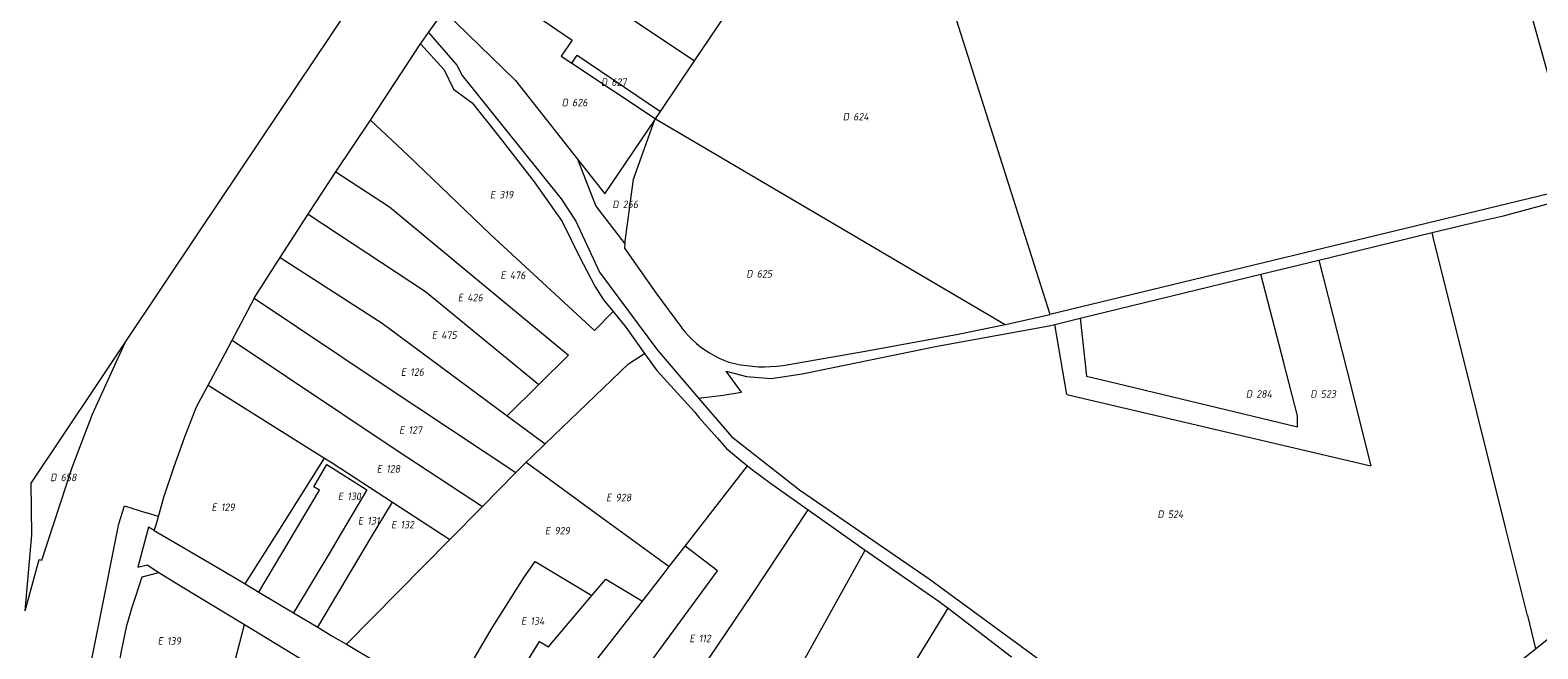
# Model space of a CAD drawing. Header units: metres. Extents: x 154658 to 157381, y 449781 to 452932.
# Tile 42 of 52: x 156119 to 156478, y 452397 to 452545. Entities that reach past the tile are written whole.
import ezdxf
from ezdxf.enums import TextEntityAlignment as Align
from ezdxf.lldxf.tags import DXFTag

# ---------------------------------------------------------------- set-up
doc = ezdxf.new("R2010")
doc.units = ezdxf.units.M
doc.layers.add('B-WE-KG-GRENS_PERCEEL-G', color=150, linetype='KG-PERCEEL', lineweight=18)
doc.layers.add('B-WE-KG-GRENS_PERCEEL-S', color=150, linetype='Continuous', lineweight=25)
doc.styles.add('NLCS-ISO', font='NLCS-ISO.ttf')
doc.styles.get("Standard").update_dxf_attribs({"font": 'verdana.ttf'})
tags = doc.linetypes.add('KG-PERCEEL', pattern='A,5.5,-2,["P",Standard,S=1.8,R=0,X=-0.5,Y=-0.9],-2,5.5,-2,[5,NLCS.SHX,S=0.75,R=0,X=0,Y=0],-2', length=19).pattern_tags.tags
tags[6] = DXFTag(74, 10)

# ---------------------------------------------------------------- blocks, each defined once
blk = doc.blocks.new('SKG-PERCEELNUMMER-SO')
at = {"style": 'NLCS-ISO', "oblique": 10, "flags": 1}
for tag, p in [('GEMEENTECODE', (0, 2.55)), ('PERCEELGROOTTE', (0, -2.45))]:
    blk.add_attdef(tag, text='', height=1.8, dxfattribs=at).set_placement(p, align=Align.MIDDLE_CENTER)
at = {"style": 'NLCS-ISO', "oblique": 10}
blk.add_attdef('SECTIE', text='', height=1.8, dxfattribs=at).set_placement((-0.5, 0), align=Align.MIDDLE_RIGHT)
blk.add_attdef('PERCEELNUMMER', text='', height=1.8, dxfattribs=at).set_placement((0.5, 0), align=Align.MIDDLE_LEFT)

msp = doc.modelspace()

# ---------------------------------------------------------------- linework, layer by layer
at = {"layer": 'B-WE-KG-GRENS_PERCEEL-G', "flags": 128}
for points in [[(156325.316, 452591.715), (156361.755, 452476.804)], [(156361.755, 452476.804), (156488.002, 452507.388), (156475.194, 452553.493), (156552.42, 452572.604)], [(156230.301, 452568.787), (156247.864, 452556.813), (156277.066, 452537.244)], [(156223.214, 452558.134), (156238.506, 452548.162), (156238.675, 452548.422), (156247.865, 452542.197), (156245.273, 452538.372), (156247.802, 452536.66)], [(156141.285, 452470.049), (156158.757, 452496.234), (156178.196, 452525.184), (156190.284, 452543.325), (156198.285, 452555.303)], [(156213.619, 452543.984), (156216.107, 452547.441), (156217.271, 452549.202)], [(156217.271, 452549.202), (156234.394, 452532.518), (156249.183, 452513.76)], [(156277.066, 452537.244), (156284.196, 452547.843)], [(156211.735, 452541.278), (156211.957, 452541.617), (156213.619, 452543.984)], [(156213.619, 452543.984), (156220.335, 452536.21), (156221.659, 452533.716), (156245.285, 452504.314), (156248.769, 452498.974), (156254.433, 452486.858), (156268.233, 452468.237), (156277.985, 452456.824)], [(156199.754, 452523.094), (156205.701, 452532.042), (156211.735, 452541.278)], [(156211.735, 452541.278), (156217.315, 452535.071), (156219.562, 452530.497), (156224.017, 452527.267), (156230.211, 452519.461), (156238.825, 452508.413), (156245.473, 452498.916), (156249.642, 452490.472), (156251.386, 452487.136), (156253.245, 452483.492), (156255.341, 452480.246), (156257.616, 452477.465)], [(156247.802, 452536.66), (156249.098, 452538.573), (156268.933, 452525.154)], [(156247.802, 452536.66), (156267.442, 452523.637), (156267.779, 452523.439)], [(156268.933, 452525.154), (156277.066, 452537.244)], [(156267.471, 452522.981), (156267.779, 452523.439)], [(156267.779, 452523.439), (156268.933, 452525.154)], [(156267.779, 452523.439), (156351.149, 452474.359)], [(156191.544, 452510.74), (156199.754, 452523.094)], [(156199.754, 452523.094), (156208.681, 452514.768)], [(156249.183, 452513.76), (156255.703, 452505.49), (156267.471, 452522.981)], [(156260.472, 452493.562), (156262.533, 452509.058), (156267.471, 452522.981)], [(156208.681, 452514.768), (156228.311, 452495.913), (156253.216, 452472.955), (156257.616, 452477.465)], [(156249.183, 452513.76), (156253.514, 452502.575), (156260.472, 452493.562)], [(156184.892, 452500.71), (156185.281, 452501.315), (156191.544, 452510.74)], [(156191.544, 452510.74), (156204.313, 452502.414), (156223.509, 452486.512), (156247.038, 452467.044), (156239.938, 452460.06)], [(156452.95, 452496.276), (156464.274, 452499.022), (156470, 452500.259), (156485.787, 452504.602), (156486.343, 452504.754)], [(156178.223, 452490.332), (156184.892, 452500.71)], [(156184.892, 452500.71), (156212.919, 452482.229), (156239.938, 452460.06)], [(156425.934, 452489.725), (156452.95, 452496.276)], [(156453.479, 452494.157), (156452.95, 452496.276)], [(156260.472, 452493.562), (156260.336, 452492.54)], [(156260.336, 452492.54), (156267.841, 452481.951), (156273.96, 452473.615), (156273.969, 452473.603), (156273.985, 452473.582)], [(156475.663, 452404.997), (156470.374, 452426.263), (156463.594, 452453.476), (156457.5, 452478.034), (156453.479, 452494.157)], [(156172.057, 452480.637), (156173.142, 452482.424), (156178.223, 452490.332)], [(156178.223, 452490.332), (156202.526, 452474.699), (156232.374, 452452.618)], [(156412.131, 452486.378), (156425.934, 452489.725)], [(156425.934, 452489.725), (156432.631, 452463.49)], [(156369.058, 452475.84), (156370.547, 452462.061), (156375.921, 452460.75), (156420.859, 452449.986), (156420.857, 452452.606), (156417.629, 452465.227), (156412.131, 452486.378)], [(156369.058, 452475.84), (156412.131, 452486.378)], [(156166.795, 452470.636), (156172.008, 452480.557), (156172.057, 452480.637)], [(156172.057, 452480.637), (156203.034, 452459.912), (156234.469, 452439.052)], [(156257.616, 452477.465), (156260.687, 452473.71), (156265.14, 452467.481)], [(156351.149, 452474.359), (156351.22, 452474.374), (156361.78, 452476.724)], [(156361.755, 452476.804), (156361.78, 452476.724)], [(156273.985, 452473.582), (156274.781, 452472.588), (156275.639, 452471.627), (156276.546, 452470.713), (156277.503, 452469.85), (156278.503, 452469.037), (156279.545, 452468.281), (156280.627, 452467.581), (156281.744, 452466.94), (156282.894, 452466.36), (156284.073, 452465.842), (156285.254, 452465.398)], [(156277.985, 452456.824), (156283.869, 452457.483), (156288.292, 452458.22), (156284.58, 452463.21), (156289.471, 452461.928), (156295.311, 452461.485), (156302.691, 452462.599), (156334.94, 452469.216), (156361.599, 452474.015), (156363.015, 452474.361)], [(156299.513, 452464.8), (156317.718, 452468.022), (156339.89, 452472.056), (156351.149, 452474.359)], [(156363.015, 452474.361), (156369.058, 452475.84)], [(156365.857, 452457.635), (156363.015, 452474.361)], [(156117.453, 452406.11), (156120.731, 452418.332), (156121.439, 452418.127), (156128.632, 452440.261), (156133.524, 452452.96), (156141.285, 452470.049)], [(156117.453, 452406.11), (156119.053, 452424.23), (156118.843, 452436.558), (156134.624, 452460.065), (156141.285, 452470.049)], [(156161.076, 452459.878), (156165.19, 452467.583), (156166.795, 452470.636)], [(156166.795, 452470.636), (156205.894, 452444.448), (156226.471, 452430.946)], [(156241.467, 452445.891), (156261.306, 452464.957), (156265.14, 452467.481)], [(156265.14, 452467.481), (156268.038, 452463.426), (156277.105, 452453.43), (156278.203, 452452.018), (156282.45, 452447.342), (156284.687, 452444.779), (156288.009, 452441.981), (156289.72, 452440.621)], [(156285.254, 452465.398), (156286.615, 452465.06), (156288.029, 452464.774), (156289.454, 452464.552), (156290.887, 452464.394), (156292.327, 452464.3), (156293.769, 452464.271), (156295.211, 452464.306), (156296.649, 452464.406), (156298.083, 452464.571), (156299.513, 452464.8)], [(156432.631, 452463.49), (156438.321, 452440.676)], [(156149.23, 452428.57), (156150.467, 452433.144), (156152.932, 452440.523), (156155.515, 452447.598), (156158.306, 452454.691), (156161.076, 452459.878)], [(156161.076, 452459.878), (156188.845, 452442.507)], [(156232.374, 452452.618), (156239.938, 452460.06)], [(156277.985, 452456.824), (156285.855, 452447.614), (156302.125, 452434.963), (156332.974, 452413.701), (156359.765, 452394.083), (156391.277, 452382.473), (156397.011, 452379.647), (156418.876, 452367.624), (156423.419, 452364.554), (156429.288, 452358.751)], [(156365.857, 452457.635), (156438.321, 452440.676)], [(156232.374, 452452.618), (156241.467, 452445.891)], [(156238.221, 452442.772), (156241.467, 452445.891)], [(156169.865, 452412.515), (156177.372, 452424.243), (156188.845, 452442.507)], [(156173.164, 452410.543), (156187.659, 452434.831), (156186.273, 452435.651), (156189.396, 452441.01), (156198.905, 452434.965), (156191.755, 452422.811), (156190.339, 452420.35), (156181.423, 452405.605)], [(156188.845, 452442.507), (156190.67, 452441.366), (156205.05, 452431.992)], [(156234.469, 452439.052), (156236.627, 452441.24), (156236.903, 452441.505)], [(156236.903, 452441.505), (156238.221, 452442.772)], [(156236.903, 452441.505), (156253.557, 452429.381), (156271.04, 452416.635)], [(156226.471, 452430.946), (156234.469, 452439.052)], [(156274.835, 452421.508), (156289.72, 452440.621)], [(156289.72, 452440.621), (156290.9, 452439.683), (156295.171, 452436.487), (156304.139, 452430.138)], [(156106.005, 452124.123), (156108.911, 452155.943), (156119.23, 452253.478), (156126.763, 452335.841), (156130.884, 452382.17), (156139.731, 452426.828), (156141.112, 452431.079), (156146.329, 452429.467)], [(156187.183, 452402.161), (156200.015, 452423.701), (156205.05, 452431.992)], [(156205.05, 452431.992), (156218.715, 452423.084)], [(156218.715, 452423.084), (156226.471, 452430.946)], [(156257.545, 452360.23), (156270.303, 452379.627), (156290.766, 452409.977), (156304.139, 452430.138)], [(156304.139, 452430.138), (156313.924, 452423.21), (156317.756, 452420.55)], [(156477.645, 452397.028), (156479.935, 452398.861), (156489.405, 452406.199), (156495.776, 452411.062), (156499.698, 452413.425), (156505.475, 452417.326), (156515.208, 452424.397), (156518.524, 452426.933), (156521.255, 452428.688), (156523.985, 452430.11), (156524.871, 452430.494), (156525.764, 452430.862)], [(156149.23, 452428.57), (156146.329, 452429.467)], [(156148.221, 452425.243), (156148.702, 452426.617), (156149.23, 452428.57)], [(156148.221, 452425.243), (156146.875, 452426.031), (156144.311, 452416.503), (156146.532, 452417.017), (156149.34, 452415.248)], [(156148.221, 452425.243), (156164.776, 452415.558), (156169.865, 452412.515)], [(156194.052, 452398.087), (156218.715, 452423.084)], [(156248.39, 452365.483), (156259.132, 452383.746), (156282.507, 452415.625), (156274.835, 452421.508)], [(156271.04, 452416.635), (156274.835, 452421.508)], [(156278.134, 452349.083), (156284.346, 452360.42), (156317.756, 452420.55)], [(156317.756, 452420.55), (156335.394, 452408.31), (156337.511, 452406.685)], [(156218.072, 452383.716), (156228.823, 452402.033), (156236.46, 452414.133), (156239.083, 452417.8), (156252.592, 452409.741)], [(156264.625, 452408.411), (156269.301, 452414.401), (156271.04, 452416.635)], [(156138.137, 452375.143), (156138.434, 452379.289), (156139.029, 452386.512), (156139.608, 452392.011), (156140.372, 452396.452), (156141.633, 452402.609), (156142.994, 452407.166), (156145.347, 452414.19), (156149.34, 452415.248)], [(156149.34, 452415.248), (156154.839, 452411.784), (156169.697, 452402.778)], [(156169.865, 452412.515), (156173.164, 452410.543)], [(156252.592, 452409.741), (156255.884, 452413.636), (156264.625, 452408.411)], [(156173.164, 452410.543), (156181.423, 452405.605)], [(156227.282, 452377.894), (156240.059, 452398.778), (156242.26, 452397.522), (156252.592, 452409.741)], [(156236.637, 452372.189), (156253.178, 452393.75), (156264.625, 452408.411)], [(156181.423, 452405.605), (156187.183, 452402.161)], [(156295.866, 452338.525), (156314.198, 452368.582), (156337.511, 452406.685)], [(156337.511, 452406.685), (156352.641, 452395.071)], [(156475.663, 452404.997), (156477.645, 452397.028)], [(156162.315, 452373.227), (156167.042, 452389.428), (156167.467, 452393.919), (156169.697, 452402.778)], [(156169.697, 452402.778), (156186.548, 452392.564)], [(156187.183, 452402.161), (156190.82, 452399.987), (156194.052, 452398.087)], [(156194.052, 452398.087), (156200.993, 452394.008), (156213.874, 452386.263)], [(156434.03, 452362.947), (156434.385, 452363.426), (156470, 452390.907), (156477.645, 452397.028)]]:
    msp.add_lwpolyline(points, dxfattribs=at)

# ---------------------------------------------------------------- block references
at = {"layer": 'B-WE-KG-GRENS_PERCEEL-S'}
for p, values in [((156256.734, 452532.172), {'PERCEELNUMMER': '627', 'SECTIE': 'D'}), ((156247.366, 452527.295), {'PERCEELNUMMER': '626', 'SECTIE': 'D'}), ((156314.398, 452523.925), {'PERCEELNUMMER': '624', 'SECTIE': 'D'}), ((156230.005, 452505.318), {'PERCEELNUMMER': '319', 'SECTIE': 'E'}), ((156259.436, 452503.008), {'PERCEELNUMMER': '266', 'SECTIE': 'D'}), ((156232.501, 452486.116), {'PERCEELNUMMER': '476', 'SECTIE': 'E'}), ((156291.387, 452486.451), {'PERCEELNUMMER': '625', 'SECTIE': 'D'}), ((156222.347, 452480.783), {'PERCEELNUMMER': '426', 'SECTIE': 'E'}), ((156216.129, 452471.841), {'PERCEELNUMMER': '475', 'SECTIE': 'E'}), ((156208.746, 452463.011), {'PERCEELNUMMER': '126', 'SECTIE': 'E'}), ((156410.524, 452457.784), {'PERCEELNUMMER': '284', 'SECTIE': 'D'}), ((156425.889, 452457.792), {'PERCEELNUMMER': '523', 'SECTIE': 'D'}), ((156208.343, 452449.194), {'PERCEELNUMMER': '127', 'SECTIE': 'E'}), ((156203.018, 452439.922), {'PERCEELNUMMER': '128', 'SECTIE': 'E'}), ((156125.384, 452437.892), {'PERCEELNUMMER': '658', 'SECTIE': 'D'}), ((156193.749, 452433.375), {'PERCEELNUMMER': '130', 'SECTIE': 'E'}), ((156257.73, 452433.096), {'PERCEELNUMMER': '928', 'SECTIE': 'E'}), ((156163.603, 452430.78), {'PERCEELNUMMER': '129', 'SECTIE': 'E'}), ((156389.431, 452429.111), {'PERCEELNUMMER': '524', 'SECTIE': 'D'}), ((156198.518, 452427.554), {'PERCEELNUMMER': '131', 'SECTIE': 'E'}), ((156206.418, 452426.608), {'PERCEELNUMMER': '132', 'SECTIE': 'E'}), ((156243.121, 452425.183), {'PERCEELNUMMER': '929', 'SECTIE': 'E'}), ((156237.406, 452403.628), {'PERCEELNUMMER': '134', 'SECTIE': 'E'}), ((156150.757, 452398.891), {'PERCEELNUMMER': '139', 'SECTIE': 'E'}), ((156277.566, 452399.483), {'PERCEELNUMMER': '112', 'SECTIE': 'E'})]:
    msp.add_blockref('SKG-PERCEELNUMMER-SO', p, dxfattribs=at).add_auto_attribs(values)

doc.saveas('drawing.dxf')
